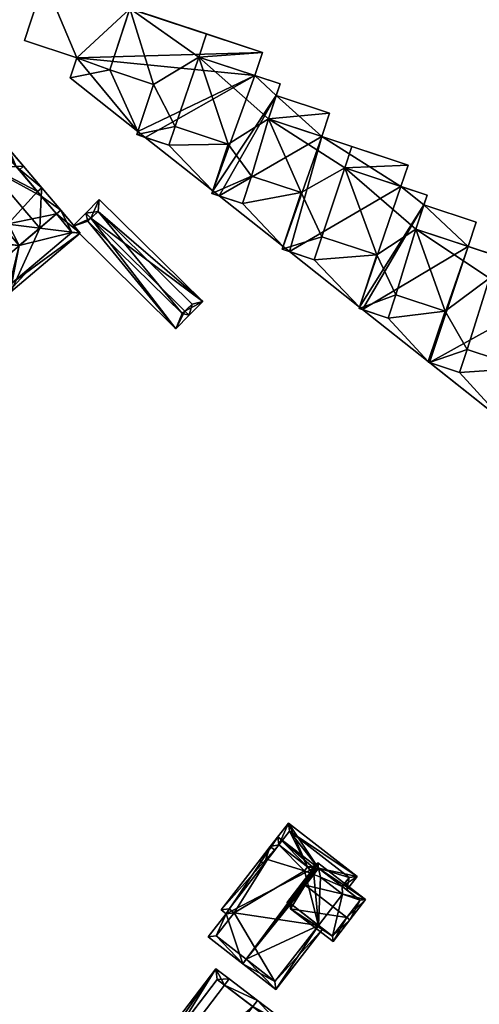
# Model space of a CAD drawing. Header units: inches. Extents: x 2685601 to 2690022, y 1235992 to 1239010.
# Tile 150 of 256: x 2689337 to 2689398, y 1236839 to 1236968. Entities that reach past the tile are written whole.
import ezdxf

# ---------------------------------------------------------------- set-up
doc = ezdxf.new("R2010")
doc.units = ezdxf.units.IN
doc.header["$MEASUREMENT"] = 0
doc.layers.add('Gebaeude Einzelhaus', color=10, linetype='Continuous')

msp = doc.modelspace()

# ---------------------------------------------------------------- meshes
at = {"layer": 'Gebaeude Einzelhaus'}
mesh = msp.add_polyface(dxfattribs=at)
corners = [(2689349.145, 1236961.463, 429.215), (2689354.89, 1236959.56, 429.215), (2689349.145, 1236961.463, 431.134), (2689354.89, 1236959.56, 431.134), (2689351.813, 1236969.518, 429.215), (2689351.813, 1236969.519, 431.134), (2689361.875, 1236966.186, 431.134), (2689356.325, 1236968.025, 429.215), (2689361.875, 1236966.186, 429.215), (2689360.873, 1236963.156, 431.134), (2689360.873, 1236963.156, 429.215), (2689368.236, 1236960.719, 429.215), (2689368.236, 1236960.719, 416.34), (2689344.803, 1236963.063, 416.34), (2689369.239, 1236963.749, 416.34), (2689340.541, 1236973.25, 416.34), (2689337.923, 1236965.341, 416.34), (2689352.836, 1236953.359, 416.34), (2689343.926, 1236960.415, 416.34), (2689343.926, 1236960.415, 429.215), (2689344.803, 1236963.063, 429.215), (2689337.923, 1236965.341, 429.215), (2689340.541, 1236973.25, 429.215), (2689357.748, 1236954.011, 431.134), (2689352.837, 1236953.359, 429.215), (2689369.239, 1236963.749, 429.215)]
mesh.append_faces([[corners[k] for k in face] for face in [(9, 3, 23), (9, 5, 3), (3, 5, 2), (9, 6, 5), (20, 22, 21), (20, 4, 22), (1, 0, 24), (24, 0, 19), (19, 0, 20), (20, 0, 4), (10, 25, 8)]], dxfattribs={"color": 13})
mesh.append_faces([[corners[k] for k in face] for face in [(0, 1, 2), (2, 1, 3), (2, 4, 0), (2, 5, 4), (6, 7, 5), (5, 7, 4), (6, 8, 7), (6, 9, 8), (8, 9, 10), (9, 11, 10), (12, 13, 14), (14, 13, 15), (15, 13, 16), (12, 17, 13), (13, 17, 18), (19, 20, 18), (18, 20, 13), (20, 21, 13), (13, 21, 16), (21, 22, 16), (16, 22, 15), (7, 15, 4), (4, 15, 22), (8, 14, 7), (7, 14, 15)]], dxfattribs={"color": 41})
mesh = msp.add_polyface(dxfattribs=at)
corners = [(2689381.013, 1236951.385, 431.134), (2689380.081, 1236948.571, 431.134), (2689381.013, 1236951.385, 429.215), (2689380.081, 1236948.571, 429.215), (2689374.325, 1236945.326, 429.215), (2689367.826, 1236947.479, 431.134), (2689367.826, 1236947.479, 429.215), (2689371.555, 1236959.62, 431.134), (2689368.236, 1236960.719, 429.215), (2689360.873, 1236963.156, 431.134), (2689371.555, 1236959.62, 429.215), (2689370.033, 1236955.021, 431.134), (2689371.05, 1236958.095, 429.215), (2689370.033, 1236955.021, 429.215), (2689377.055, 1236952.695, 429.215), (2689377.055, 1236952.695, 416.34), (2689371.05, 1236958.095, 416.34), (2689378.074, 1236955.769, 416.34), (2689368.236, 1236960.719, 416.34), (2689371.555, 1236959.62, 416.34), (2689362.709, 1236945.541, 416.34), (2689363.533, 1236944.889, 416.34), (2689361.875, 1236966.186, 429.215), (2689369.239, 1236963.749, 429.215), (2689369.239, 1236963.749, 416.34), (2689378.074, 1236955.769, 429.215), (2689374.325, 1236945.326, 431.134), (2689364.746, 1236951.695, 431.134), (2689360.873, 1236963.156, 429.215)]
mesh.append_faces([[corners[k] for k in face] for face in [(9, 11, 7), (11, 1, 0), (11, 26, 1), (11, 5, 26), (11, 27, 5), (28, 8, 23), (14, 25, 13), (13, 25, 12)]], dxfattribs={"color": 13})
mesh.append_faces([[corners[k] for k in face] for face in [(0, 1, 2), (2, 1, 3), (4, 5, 6), (7, 8, 9), (7, 10, 8), (11, 12, 7), (7, 12, 10), (11, 13, 12), (11, 14, 13), (11, 0, 14), (14, 0, 2), (15, 16, 17), (16, 18, 19), (16, 20, 18), (15, 21, 16), (16, 21, 20), (22, 23, 24), (18, 24, 8), (8, 24, 23), (10, 19, 8), (8, 19, 18), (12, 19, 10), (12, 16, 19), (12, 25, 16), (16, 25, 17), (15, 17, 14), (14, 17, 25), (2, 15, 14)]], dxfattribs={"color": 41})
mesh = msp.add_polyface(dxfattribs=at)
corners = [(2689362.708, 1236945.541, 416.34), (2689363.531, 1236944.89, 416.34), (2689362.595, 1236945.199, 416.34), (2689352.836, 1236953.359, 416.34), (2689353.826, 1236952.576, 416.34), (2689352.701, 1236952.948, 416.34), (2689363.531, 1236944.89, 429.215), (2689366.629, 1236943.864, 431.134), (2689362.595, 1236945.199, 431.134), (2689362.708, 1236945.541, 429.215), (2689364.746, 1236951.695, 431.134), (2689364.746, 1236951.695, 429.215), (2689357.748, 1236954.011, 431.134), (2689357.748, 1236954.011, 429.215), (2689356.931, 1236951.548, 429.215), (2689356.931, 1236951.548, 431.134), (2689353.826, 1236952.576, 429.215), (2689352.701, 1236952.948, 431.134), (2689352.837, 1236953.359, 429.215), (2689354.89, 1236959.56, 431.134), (2689354.89, 1236959.56, 429.215), (2689368.236, 1236960.719, 416.34), (2689362.709, 1236945.541, 416.34), (2689363.533, 1236944.889, 416.34), (2689362.709, 1236945.541, 429.215), (2689343.926, 1236960.415, 416.34), (2689343.926, 1236960.415, 429.215), (2689360.873, 1236963.156, 431.134), (2689370.033, 1236955.021, 431.134), (2689367.826, 1236947.479, 431.134)]
mesh.append_faces([[corners[k] for k in face] for face in [(27, 10, 28), (29, 10, 8), (27, 12, 10), (12, 17, 15), (12, 19, 17), (24, 14, 16), (24, 11, 14), (14, 11, 13)]], dxfattribs={"color": 13})
mesh.append_faces([[corners[k] for k in face] for face in [(0, 1, 2), (3, 4, 5), (6, 2, 1), (7, 8, 6), (6, 8, 2), (2, 9, 0), (9, 10, 11), (2, 8, 9), (9, 8, 10), (10, 12, 11), (11, 12, 13), (14, 13, 15), (15, 13, 12), (15, 16, 14), (16, 5, 4), (15, 17, 16), (16, 17, 5), (5, 18, 3), (18, 19, 20), (5, 17, 18), (18, 17, 19), (21, 4, 3), (21, 22, 4), (22, 23, 1), (4, 22, 16), (16, 22, 24), (25, 3, 26), (26, 3, 18)]], dxfattribs={"color": 41})
mesh = msp.add_polyface(dxfattribs=at)
corners = [(2689333.128, 1236948.67, 426.521), (2689339.943, 1236940.648, 426.521), (2689340.146, 1236944.841, 424.378), (2689342.701, 1236942.99, 423.819), (2689342.13, 1236942.505, 424.378), (2689340.199, 1236945.936, 423.819), (2689336.822, 1236948.753, 424.379), (2689337.788, 1236948.775, 423.819), (2689334.134, 1236953.078, 423.819), (2689328.384, 1236954.254, 426.521), (2689330.658, 1236957.169, 423.819), (2689333.924, 1236952.163, 424.379), (2689327.899, 1236954.825, 426.521), (2689332.339, 1236944.146, 423.819), (2689335.236, 1236940.735, 423.819), (2689335.759, 1236941.179, 424.344), (2689332.507, 1236945.108, 424.393), (2689329.629, 1236948.496, 424.393), (2689325.209, 1236952.54, 423.819), (2689328.684, 1236948.449, 423.819), (2689330.571, 1236956.111, 424.38), (2689326.266, 1236952.454, 424.393), (2689335.808, 1236941.221, 424.393), (2689331.01, 1236946.871, 426.521), (2689329.256, 1236948.935, 423.819), (2689330.438, 1236946.385, 426.521), (2689335.314, 1236950.528, 426.521), (2689335.886, 1236951.014, 426.521), (2689333.561, 1236952.591, 423.819), (2689332.911, 1236944.632, 423.819), (2689337.216, 1236948.289, 423.819), (2689342.13, 1236942.505, 426.521), (2689345.241, 1236940.001, 423.819), (2689342.701, 1236942.99, 426.521), (2689336.124, 1236932.256, 423.819), (2689334.551, 1236936.066, 426.521), (2689333.974, 1236935.576, 426.521), (2689335.808, 1236941.221, 424.344), (2689335.322, 1236941.793, 423.819), (2689331.855, 1236938.848, 423.819), (2689339.628, 1236945.451, 423.819), (2689336.289, 1236933.381, 424.336), (2689344.184, 1236940.088, 424.336), (2689332.843, 1236938.703, 424.343), (2689342.13, 1236942.505, 416.981), (2689339.628, 1236945.451, 416.981), (2689330.571, 1236956.111, 416.981), (2689326.266, 1236952.454, 416.981), (2689335.808, 1236941.221, 416.981), (2689335.236, 1236940.735, 416.981), (2689337.253, 1236938.361, 416.981), (2689333.013, 1236938.848, 416.981), (2689332.843, 1236938.703, 423.828), (2689332.843, 1236938.703, 416.981), (2689334.648, 1236935.916, 425.384), (2689336.104, 1236933.667, 423.619), (2689336.289, 1236933.381, 423.394), (2689336.104, 1236933.667, 416.981), (2689336.289, 1236933.381, 416.981), (2689344.184, 1236940.088, 416.981)]
mesh.append_faces([[corners[k] for k in face] for face in [(39, 43, 36), (36, 43, 35), (39, 38, 43), (43, 38, 15), (15, 38, 37), (33, 2, 5), (5, 2, 40), (33, 31, 2), (32, 42, 33), (33, 42, 31), (34, 41, 32), (32, 41, 42), (34, 36, 41), (41, 36, 35), (2, 5, 40), (31, 33, 2), (2, 33, 5), (1, 31, 2), (15, 35, 1), (15, 39, 35), (35, 39, 36), (15, 38, 39), (15, 37, 38), (34, 35, 36), (34, 1, 35), (34, 32, 1), (1, 32, 31), (31, 32, 33), (25, 16, 13), (13, 16, 29), (25, 23, 16), (17, 19, 24), (17, 25, 19), (17, 23, 25), (6, 7, 30), (6, 27, 7), (6, 26, 27), (27, 11, 8), (8, 11, 28), (27, 26, 11), (7, 6, 30), (7, 27, 6), (6, 27, 26), (0, 6, 26), (23, 16, 0), (16, 13, 29), (23, 25, 16), (16, 25, 13), (11, 8, 28), (26, 27, 11), (11, 27, 8), (0, 26, 11), (23, 17, 25), (25, 17, 19), (19, 17, 24), (23, 0, 17), (13, 15, 14), (13, 22, 15), (19, 16, 13), (13, 16, 22), (19, 17, 16), (19, 21, 17), (21, 12, 9), (19, 18, 21), (21, 18, 12), (8, 20, 10), (10, 20, 12), (12, 20, 9), (8, 11, 20), (5, 6, 7), (7, 6, 8), (8, 6, 11), (5, 2, 6), (5, 3, 2), (2, 3, 4), (17, 19, 16), (16, 19, 13), (17, 9, 19), (19, 9, 18), (18, 9, 12), (17, 0, 9), (15, 16, 13), (16, 15, 0), (0, 15, 1), (13, 14, 15), (11, 9, 0), (9, 10, 12), (6, 8, 11), (11, 8, 9), (9, 8, 10), (6, 7, 8), (6, 5, 7), (2, 6, 0), (6, 2, 5), (5, 2, 3), (3, 2, 4), (0, 1, 2)]], dxfattribs={"color": 13})
mesh.append_faces([[corners[k] for k in face] for face in [(57, 50, 58), (58, 50, 59), (59, 50, 44), (50, 51, 49), (57, 53, 50), (50, 53, 51), (31, 4, 2), (31, 42, 4), (4, 42, 44), (44, 42, 59), (42, 56, 59), (59, 56, 58), (42, 41, 56), (56, 57, 58), (56, 55, 57), (54, 43, 52), (54, 35, 43), (56, 41, 55), (55, 41, 54), (54, 41, 35), (52, 51, 53), (43, 14, 52), (52, 14, 51), (51, 14, 49), (43, 15, 14), (17, 16, 23), (6, 11, 26), (45, 47, 46), (49, 48, 50), (50, 48, 44), (44, 48, 45), (45, 48, 47), (37, 15, 22), (37, 14, 15), (37, 48, 14), (14, 48, 49), (16, 37, 22), (17, 48, 16), (16, 48, 37), (17, 47, 48), (17, 21, 47), (9, 20, 21), (21, 20, 47), (47, 20, 46), (11, 46, 20), (2, 45, 6), (6, 45, 11), (11, 45, 46), (2, 44, 45), (2, 4, 44)]], dxfattribs={"color": 41})
mesh = msp.add_polyface(dxfattribs=at)
corners = [(2689371.969, 1236938.209, 416.34), (2689372.798, 1236937.551, 416.34), (2689371.854, 1236937.863, 416.34), (2689377.073, 1236939.52, 429.215), (2689384.298, 1236937.128, 429.215), (2689377.073, 1236939.52, 431.134), (2689384.298, 1236937.128, 431.134), (2689376.063, 1236936.47, 429.215), (2689376.063, 1236936.47, 431.134), (2689372.799, 1236937.55, 429.215), (2689371.854, 1236937.863, 431.134), (2689371.969, 1236938.208, 429.215), (2689374.325, 1236945.326, 431.134), (2689374.325, 1236945.326, 429.215), (2689367.826, 1236947.479, 431.134), (2689366.629, 1236943.864, 431.134), (2689367.826, 1236947.479, 429.215), (2689366.629, 1236943.864, 429.215), (2689363.531, 1236944.89, 429.215), (2689377.055, 1236952.695, 416.34), (2689371.969, 1236938.208, 416.34), (2689363.533, 1236944.889, 416.34), (2689387.473, 1236946.124, 416.34), (2689382.02, 1236930.249, 416.34), (2689382.02, 1236930.249, 429.215), (2689380.081, 1236948.571, 431.134), (2689362.595, 1236945.199, 431.134)]
mesh.append_faces([[corners[k] for k in face] for face in [(25, 5, 6), (5, 10, 8), (25, 12, 5), (5, 12, 10), (14, 26, 15), (16, 17, 13), (13, 17, 11), (11, 17, 18), (3, 7, 4), (4, 7, 24), (24, 7, 9)]], dxfattribs={"color": 13})
mesh.append_faces([[corners[k] for k in face] for face in [(0, 1, 2), (3, 4, 5), (5, 4, 6), (7, 3, 8), (8, 3, 5), (8, 9, 7), (9, 2, 1), (8, 10, 9), (9, 10, 2), (2, 11, 0), (11, 12, 13), (2, 10, 11), (11, 10, 12), (12, 14, 13), (14, 15, 16), (16, 15, 17), (15, 18, 17), (19, 20, 21), (19, 1, 20), (19, 22, 1), (1, 22, 23), (1, 23, 9), (9, 23, 24), (11, 21, 20), (11, 18, 21)]], dxfattribs={"color": 41})
mesh = msp.add_polyface(dxfattribs=at)
corners = [(2689382.02, 1236930.249, 416.34), (2689382.429, 1236929.925, 416.34), (2689381.964, 1236930.079, 416.34), (2689390.916, 1236944.984, 431.134), (2689387.473, 1236946.124, 429.215), (2689380.081, 1236948.571, 431.134), (2689380.081, 1236948.571, 429.215), (2689390.916, 1236944.984, 429.215), (2689389.436, 1236940.514, 431.134), (2689389.436, 1236940.514, 429.215), (2689390.499, 1236943.723, 429.215), (2689386.796, 1236931.869, 429.215), (2689393.266, 1236929.728, 429.215), (2689386.796, 1236931.869, 431.134), (2689385.785, 1236928.813, 429.215), (2689385.785, 1236928.813, 431.134), (2689382.429, 1236929.925, 429.215), (2689381.964, 1236930.079, 431.134), (2689382.02, 1236930.249, 429.215), (2689384.298, 1236937.128, 431.134), (2689384.298, 1236937.128, 429.215), (2689390.499, 1236943.723, 416.34), (2689396.303, 1236938.241, 416.34), (2689387.473, 1236946.124, 416.34), (2689390.916, 1236944.984, 416.34), (2689377.055, 1236952.695, 416.34), (2689388.404, 1236948.939, 416.34), (2689381.013, 1236951.385, 429.215), (2689388.404, 1236948.939, 429.215), (2689393.266, 1236929.728, 431.134)]
mesh.append_faces([[corners[k] for k in face] for face in [(5, 8, 3), (8, 13, 29), (13, 17, 15), (5, 19, 8), (8, 19, 13), (13, 19, 17), (11, 14, 12), (4, 28, 6), (6, 28, 27)]], dxfattribs={"color": 13})
mesh.append_faces([[corners[k] for k in face] for face in [(0, 1, 2), (3, 4, 5), (5, 4, 6), (3, 7, 4), (8, 9, 10), (11, 12, 13), (14, 11, 15), (15, 11, 13), (15, 16, 14), (16, 2, 1), (15, 17, 16), (16, 17, 2), (17, 18, 2), (2, 18, 0), (17, 19, 18), (18, 19, 20), (0, 21, 1), (1, 21, 22), (0, 23, 21), (21, 23, 24), (25, 26, 23), (27, 26, 25), (27, 28, 26), (23, 26, 4), (4, 26, 28), (7, 24, 4), (4, 24, 23)]], dxfattribs={"color": 41})
mesh = msp.add_polyface(dxfattribs=at)
corners = [(2689389.436, 1236940.514, 431.134), (2689390.499, 1236943.723, 429.215), (2689390.916, 1236944.984, 431.134), (2689390.916, 1236944.984, 429.215), (2689400.07, 1236936.994, 431.134), (2689396.303, 1236938.241, 429.215), (2689389.436, 1236940.514, 429.215), (2689400.07, 1236936.994, 429.215), (2689399.103, 1236934.075, 429.215), (2689399.103, 1236934.075, 431.134), (2689417.311, 1236928.046, 431.134), (2689417.311, 1236928.046, 429.215), (2689386.796, 1236931.869, 431.134), (2689393.266, 1236929.728, 429.215), (2689393.266, 1236929.728, 431.134), (2689419.34, 1236934.175, 416.34), (2689410.404, 1236933.573, 416.34), (2689411.466, 1236936.781, 416.34), (2689382.429, 1236929.925, 416.34), (2689396.303, 1236938.241, 416.34), (2689391.067, 1236923.084, 416.34), (2689391.233, 1236922.953, 416.34), (2689390.499, 1236943.723, 416.34), (2689397.365, 1236941.449, 416.34), (2689397.365, 1236941.449, 429.215), (2689410.404, 1236933.573, 429.215), (2689411.466, 1236936.781, 429.215), (2689419.34, 1236934.175, 429.215), (2689390.916, 1236944.984, 416.34), (2689396.195, 1236924.684, 431.134)]
mesh.append_faces([[corners[k] for k in face] for face in [(0, 9, 4), (0, 14, 9), (9, 14, 29), (24, 1, 5), (5, 1, 6), (27, 25, 11), (11, 25, 8), (8, 25, 7), (27, 26, 25)]], dxfattribs={"color": 13})
mesh.append_faces([[corners[k] for k in face] for face in [(0, 1, 2), (2, 1, 3), (4, 5, 0), (0, 5, 6), (4, 7, 5), (8, 7, 9), (9, 7, 4), (9, 10, 8), (8, 10, 11), (12, 13, 14), (15, 16, 17), (18, 19, 20), (21, 19, 16), (19, 22, 23), (24, 5, 23), (23, 5, 19), (7, 19, 5), (7, 16, 19), (7, 25, 16), (25, 26, 16), (16, 26, 17), (26, 27, 17), (17, 27, 15), (11, 15, 27), (1, 28, 3), (1, 22, 28), (23, 22, 24), (24, 22, 1)]], dxfattribs={"color": 41})
mesh = msp.add_polyface(dxfattribs=at)
corners = [(2689359.043, 1236929.73, 424.958), (2689357.849, 1236927.4, 423.393), (2689359.604, 1236929.176, 424.958), (2689346.679, 1236941.949, 424.958), (2689344.241, 1236940.848, 423.393), (2689345.996, 1236942.624, 424.958), (2689361.379, 1236930.973, 423.393), (2689347.771, 1236944.42, 423.393), (2689358.7, 1236929.4, 424.66), (2689346.25, 1236941.55, 424.591), (2689360, 1236930.65, 424.136), (2689347.65, 1236942.85, 424.138), (2689358.7, 1236929.4, 416.981), (2689346.25, 1236941.55, 416.981), (2689360, 1236930.65, 416.981), (2689347.65, 1236942.85, 416.981)]
mesh.append_faces([[corners[k] for k in face] for face in [(11, 3, 5), (5, 3, 9), (5, 9, 4), (7, 11, 5), (10, 11, 6), (6, 11, 7), (0, 10, 2), (8, 0, 2), (2, 10, 6), (9, 8, 1), (4, 9, 1), (1, 8, 2), (3, 7, 5), (2, 6, 0), (0, 6, 3), (3, 6, 7), (4, 3, 5), (4, 1, 3), (3, 1, 0), (0, 1, 2)]], dxfattribs={"color": 13})
mesh.append_faces([[corners[k] for k in face] for face in [(12, 15, 14), (13, 15, 12), (11, 15, 13), (11, 13, 3), (14, 15, 10), (10, 15, 11), (3, 13, 9), (12, 14, 10), (0, 12, 10), (8, 12, 0), (13, 12, 9), (9, 12, 8)]], dxfattribs={"color": 41})
mesh = msp.add_polyface(dxfattribs=at)
corners = [(2689333.031, 1236939.848, 423.521), (2689332.843, 1236938.703, 423.828), (2689333.589, 1236939.337, 423.887), (2689331.855, 1236938.848, 423.428), (2689334.648, 1236935.916, 425.384), (2689325.587, 1236932.742, 423.187), (2689330.989, 1236939.75, 422.824), (2689328.933, 1236929.677, 425.384), (2689325.034, 1236933.249, 422.824), (2689336.289, 1236933.381, 423.394), (2689338.334, 1236934.99, 423.108), (2689338.261, 1236935.057, 423.175), (2689331.398, 1236927.419, 423.108), (2689330.844, 1236927.926, 423.619), (2689336.104, 1236933.667, 423.619), (2689331.803, 1236937.819, 423.746), (2689331.001, 1236938.654, 423.187), (2689332.843, 1236938.703, 416.981), (2689331.803, 1236937.819, 416.981), (2689331.001, 1236938.654, 416.981), (2689325.587, 1236932.742, 416.981), (2689330.844, 1236927.926, 416.981), (2689336.104, 1236933.667, 416.981), (2689330.086, 1236927.099, 416.981), (2689324.829, 1236931.915, 416.981)]
mesh.append_faces([[corners[k] for k in face] for face in [(1, 0, 2), (1, 3, 0), (3, 16, 6), (6, 16, 8), (8, 16, 5), (1, 15, 3), (3, 15, 16), (14, 9, 13), (13, 9, 12), (12, 9, 10), (10, 9, 11), (13, 14, 7), (7, 14, 4), (12, 9, 13), (13, 9, 14), (12, 10, 9), (9, 10, 11), (5, 6, 8), (4, 3, 7), (7, 3, 5), (5, 3, 6), (4, 1, 3), (3, 1, 0), (0, 1, 2)]], dxfattribs={"color": 13})
mesh.append_faces([[corners[k] for k in face] for face in [(20, 23, 24), (20, 21, 23), (19, 18, 20), (20, 18, 21), (21, 18, 22), (22, 18, 17), (22, 14, 21), (21, 14, 13), (19, 20, 16), (16, 20, 5), (16, 18, 19), (16, 15, 18), (1, 17, 15), (15, 17, 18)]], dxfattribs={"color": 41})
mesh = msp.add_polyface(dxfattribs=at)
corners = [(2689391.067, 1236923.084, 416.34), (2689391.231, 1236922.954, 416.34), (2689391.044, 1236923.015, 416.34), (2689401.729, 1236914.641, 429.214), (2689401.169, 1236914.826, 431.134), (2689401.169, 1236914.826, 416.34), (2689401.237, 1236915.031, 429.214), (2689401.237, 1236915.031, 416.34), (2689403.619, 1236922.226, 431.134), (2689396.195, 1236924.684, 431.134), (2689403.619, 1236922.226, 429.214), (2689396.195, 1236924.684, 429.215), (2689395.189, 1236921.644, 429.214), (2689395.189, 1236921.644, 431.134), (2689391.233, 1236922.953, 431.134), (2689391.232, 1236922.953, 429.214), (2689391.044, 1236923.015, 431.134), (2689391.067, 1236923.084, 416.571), (2689391.067, 1236923.084, 429.214), (2689393.266, 1236929.728, 431.134), (2689393.266, 1236929.728, 429.215), (2689391.233, 1236922.953, 416.34), (2689391.232, 1236922.953, 416.34), (2689410.404, 1236933.573, 416.34), (2689396.303, 1236938.241, 416.34), (2689382.429, 1236929.925, 429.215), (2689382.429, 1236929.925, 416.34), (2689399.103, 1236934.075, 431.134), (2689385.785, 1236928.813, 429.215)]
mesh.append_faces([[corners[k] for k in face] for face in [(27, 9, 8), (9, 14, 13), (9, 19, 14), (14, 19, 16), (20, 28, 18), (18, 28, 25), (10, 12, 6), (6, 12, 15), (10, 11, 12)]], dxfattribs={"color": 13})
mesh.append_faces([[corners[k] for k in face] for face in [(0, 1, 2), (3, 4, 5), (5, 6, 7), (5, 4, 6), (8, 9, 10), (10, 9, 11), (12, 11, 13), (13, 11, 9), (13, 14, 12), (12, 14, 15), (2, 15, 16), (16, 15, 14), (2, 1, 15), (2, 17, 0), (2, 18, 17), (18, 19, 20), (2, 16, 18), (18, 16, 19), (0, 21, 22), (21, 23, 7), (0, 24, 21), (6, 17, 7), (7, 17, 21), (17, 6, 15), (25, 17, 18), (25, 26, 17), (17, 26, 0)]], dxfattribs={"color": 41})
mesh = msp.add_polyface(dxfattribs=at)
corners = [(2689375.993, 1236855.622, 419.403), (2689375.175, 1236856.608, 419.322), (2689374.778, 1236856.093, 419.511), (2689376.64, 1236856.455, 419.097), (2689372.676, 1236862.365, 418.448), (2689371.42, 1236859.523, 419.322), (2689381.714, 1236855.349, 418.448), (2689379.749, 1236854.041, 419.097), (2689380.341, 1236853.581, 419.097), (2689370.271, 1236859.268, 419.585), (2689370.864, 1236858.808, 419.585), (2689368.865, 1236857.456, 418.451), (2689369.458, 1236856.996, 418.451), (2689380.661, 1236855.216, 418.666), (2689372.809, 1236861.313, 418.665), (2689380.661, 1236855.216, 411.06), (2689372.809, 1236861.313, 411.06), (2689371.42, 1236859.523, 411.06), (2689379.749, 1236854.041, 411.06), (2689376.64, 1236856.455, 411.06), (2689375.175, 1236856.608, 411.06), (2689375.993, 1236855.622, 411.06), (2689374.778, 1236856.093, 411.06)]
mesh.append_faces([[corners[k] for k in face] for face in [(9, 12, 11), (9, 10, 12), (4, 5, 9), (9, 5, 10), (6, 14, 4), (4, 14, 5), (8, 13, 6), (6, 13, 14), (8, 7, 13), (9, 12, 10), (9, 11, 12), (5, 9, 10), (5, 4, 9), (6, 7, 8), (4, 3, 6), (6, 3, 7), (5, 1, 4), (4, 1, 3), (3, 1, 0), (0, 1, 2)]], dxfattribs={"color": 13})
mesh.append_faces([[corners[k] for k in face] for face in [(16, 20, 17), (20, 21, 22), (16, 19, 20), (20, 19, 21), (16, 15, 19), (19, 15, 18), (15, 13, 18), (18, 13, 7), (14, 17, 5), (14, 16, 17), (14, 15, 16), (14, 13, 15)]], dxfattribs={"color": 41})
mesh = msp.add_polyface(dxfattribs=at)
corners = [(2689371.01, 1236840.473, 419.965), (2689377.197, 1236848.443, 419.965), (2689376.604, 1236848.902, 420.507), (2689367.116, 1236844.446, 423.948), (2689372.968, 1236851.726, 423.834), (2689372.907, 1236851.904, 423.948), (2689375.993, 1236855.622, 423.834), (2689376.32, 1236856.3, 423.948), (2689376.473, 1236856.24, 423.834), (2689375.839, 1236855.681, 423.948), (2689366.656, 1236843.853, 423.948), (2689375.986, 1236856.429, 423.74), (2689364.465, 1236850.44, 420.464), (2689371.288, 1236860.575, 419.965), (2689363.813, 1236850.948, 419.965), (2689376.228, 1236856.74, 423.74), (2689362.099, 1236847.391, 420.464), (2689370.878, 1236841.525, 420.507), (2689375.175, 1236856.608, 423.287), (2689374.778, 1236856.093, 423.288), (2689371.42, 1236859.523, 420.417), (2689364.865, 1236851.08, 420.418), (2689365.516, 1236850.573, 420.916), (2689363.151, 1236847.524, 420.917), (2689375.993, 1236855.622, 419.403), (2689374.778, 1236856.093, 419.511), (2689375.175, 1236856.608, 419.322), (2689371.42, 1236859.523, 419.322), (2689369.918, 1236857.589, 411.06), (2689364.865, 1236851.08, 411.06), (2689371.42, 1236859.523, 411.06), (2689365.516, 1236850.573, 411.06), (2689363.151, 1236847.524, 411.06), (2689370.878, 1236841.525, 411.06), (2689376.604, 1236848.902, 411.06), (2689374.778, 1236856.093, 411.06), (2689375.175, 1236856.608, 411.06), (2689375.993, 1236855.622, 411.06), (2689376.899, 1236855.27, 411.06), (2689379.799, 1236853.018, 411.06)]
mesh.append_faces([[corners[k] for k in face] for face in [(12, 23, 16), (16, 23, 10), (10, 23, 3), (12, 22, 23), (14, 21, 12), (12, 21, 22), (13, 20, 14), (14, 20, 21), (15, 18, 13), (13, 18, 20), (18, 9, 19), (15, 11, 18), (18, 11, 9), (7, 9, 11), (9, 7, 6), (6, 7, 8), (0, 17, 1), (1, 17, 2), (0, 10, 17), (17, 10, 3), (11, 12, 10), (10, 12, 16), (15, 13, 11), (11, 13, 12), (12, 13, 14), (9, 11, 5), (5, 11, 3), (3, 11, 10), (9, 7, 11), (0, 3, 10), (5, 6, 9), (9, 6, 7), (7, 6, 8), (3, 4, 5), (5, 4, 6), (0, 2, 3), (3, 2, 4), (0, 1, 2)]], dxfattribs={"color": 13})
mesh.append_faces([[corners[k] for k in face] for face in [(34, 38, 39), (34, 37, 38), (34, 35, 37), (35, 30, 36), (35, 28, 30), (34, 31, 35), (35, 31, 28), (28, 31, 29), (34, 33, 31), (31, 33, 32), (2, 17, 34), (34, 17, 33), (17, 32, 33), (3, 23, 17), (17, 23, 32), (23, 22, 32), (32, 22, 31), (22, 21, 31), (31, 21, 29), (28, 27, 30), (29, 21, 28), (28, 21, 27), (27, 21, 20), (20, 26, 27), (20, 18, 26), (25, 18, 19), (25, 26, 18), (19, 24, 25), (19, 6, 24), (19, 9, 6)]], dxfattribs={"color": 41})
mesh = msp.add_polyface(dxfattribs=at)
corners = [(2689372.907, 1236851.904, 423.948), (2689374.481, 1236854.49, 425.844), (2689372.434, 1236851.854, 423.74), (2689374.876, 1236854.183, 425.844), (2689372.953, 1236851.105, 423.568), (2689380.351, 1236849.932, 425.844), (2689378.531, 1236846.774, 423.568), (2689380.746, 1236849.626, 425.844), (2689382.816, 1236852.291, 423.568), (2689376.551, 1236857.156, 423.568), (2689372.968, 1236851.726, 423.883), (2689378.443, 1236847.475, 423.883), (2689382.115, 1236852.203, 423.905), (2689376.64, 1236856.455, 423.905), (2689379.749, 1236854.041, 419.097), (2689382.115, 1236852.203, 411.06), (2689379.749, 1236854.041, 411.06), (2689376.64, 1236856.455, 419.097), (2689375.993, 1236855.622, 423.834), (2689372.968, 1236851.726, 423.834), (2689375.993, 1236855.622, 419.403), (2689376.604, 1236848.902, 420.507), (2689378.443, 1236847.475, 411.06), (2689376.604, 1236848.902, 411.06), (2689379.799, 1236853.018, 411.06), (2689376.899, 1236855.27, 411.06), (2689376.64, 1236856.455, 411.06), (2689375.993, 1236855.622, 411.06)]
mesh.append_faces([[corners[k] for k in face] for face in [(8, 13, 9), (9, 13, 1), (1, 13, 3), (7, 12, 8), (8, 12, 13), (7, 5, 12), (1, 0, 2), (4, 11, 6), (6, 11, 7), (7, 11, 5), (0, 10, 4), (4, 10, 11), (1, 3, 0), (0, 3, 10), (3, 9, 1), (7, 8, 5), (5, 8, 3), (3, 8, 9), (5, 6, 7), (3, 4, 5), (5, 4, 6), (3, 0, 4), (3, 1, 0), (0, 1, 2)]], dxfattribs={"color": 13})
mesh.append_faces([[corners[k] for k in face] for face in [(16, 25, 26), (26, 25, 27), (16, 24, 25), (24, 22, 23), (16, 15, 24), (24, 15, 22), (12, 11, 15), (15, 11, 22), (12, 5, 11), (22, 21, 23), (22, 11, 21), (21, 11, 19), (19, 11, 10), (18, 13, 20), (20, 13, 17), (10, 3, 19), (19, 3, 18), (18, 3, 13), (13, 14, 17), (14, 15, 16), (13, 12, 14), (14, 12, 15)]], dxfattribs={"color": 41})
mesh = msp.add_polyface(dxfattribs=at)
corners = [(2689354.307, 1236820.295, 423.805), (2689359.203, 1236815.31, 417.831), (2689374.079, 1236834.841, 417.831), (2689353.701, 1236819.5, 423.805), (2689367.971, 1236838.237, 423.805), (2689368.576, 1236839.031, 423.805), (2689349.993, 1236822.325, 418.828), (2689350.598, 1236823.12, 418.828), (2689364.263, 1236841.061, 418.828), (2689364.868, 1236841.856, 418.828), (2689363.111, 1236843.195, 417.831), (2689348.235, 1236823.663, 417.831), (2689359.013, 1236816.711, 418.695), (2689372.678, 1236834.651, 418.694), (2689363.301, 1236841.794, 418.282), (2689349.636, 1236823.853, 418.282), (2689372.678, 1236834.651, 405.5), (2689363.301, 1236841.794, 405.5), (2689354.184, 1236829.824, 412.395), (2689354.184, 1236829.824, 405.5), (2689349.636, 1236823.853, 412.395), (2689351.078, 1236822.755, 412.395), (2689359.013, 1236816.711, 405.5), (2689351.078, 1236822.755, 405.5), (2689349.636, 1236823.853, 405.5)]
mesh.append_faces([[corners[k] for k in face] for face in [(7, 0, 6), (15, 7, 6), (11, 15, 6), (14, 15, 10), (10, 15, 11), (8, 14, 9), (9, 14, 10), (4, 8, 5), (13, 4, 5), (5, 8, 9), (2, 13, 5), (1, 12, 13), (1, 13, 2), (0, 12, 3), (6, 0, 3), (3, 12, 1), (7, 11, 6), (9, 10, 8), (8, 10, 7), (7, 10, 11), (8, 5, 9), (7, 4, 8), (8, 4, 5), (6, 0, 7), (7, 0, 4), (6, 3, 0), (0, 2, 4), (4, 2, 5), (3, 1, 0), (0, 1, 2)]], dxfattribs={"color": 13})
mesh.append_faces([[corners[k] for k in face] for face in [(16, 19, 17), (19, 23, 24), (16, 22, 19), (19, 22, 23), (13, 22, 16), (13, 12, 22), (7, 12, 0), (7, 21, 12), (12, 21, 22), (22, 21, 23), (7, 15, 21), (21, 15, 20), (15, 18, 20), (18, 17, 19), (15, 14, 18), (18, 14, 17), (8, 17, 14), (8, 16, 17), (4, 13, 8), (8, 13, 16)]], dxfattribs={"color": 41})

doc.saveas('drawing.dxf')
